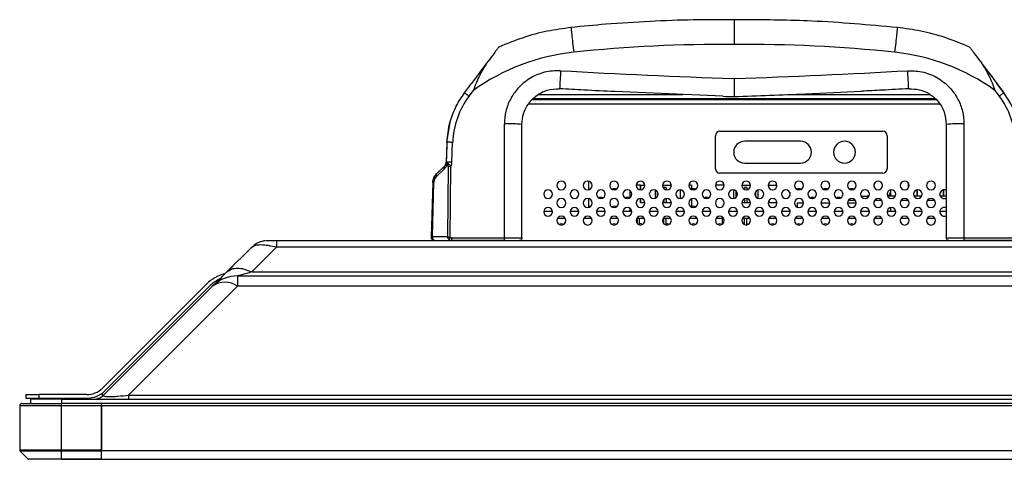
# Model space of a CAD drawing. Header units: millimetres. Extents: x 0 to 1118, y 0 to 864.
# Tile 36 of 256: x 132 to 177, y 705 to 725. Entities that reach past the tile are written whole.
import ezdxf

# ---------------------------------------------------------------- set-up
doc = ezdxf.new("R2010")
doc.units = ezdxf.units.MM

msp = doc.modelspace()

# ---------------------------------------------------------------- linework, layer by layer
at = {"color": 7, "linetype": 'Continuous', "lineweight": 25}
for p, q in [((153.6941, 723.0656), (153.3901, 722.6597)), ((176.4928, 722.6597), (176.1888, 723.0656)), ((153.3901, 722.6597), (153.0076, 722.1407)), ((153.3901, 722.6597), (153.0076, 722.1407)), ((176.4928, 722.6597), (176.8753, 722.1407)), ((176.4928, 722.6597), (176.8753, 722.1407)), ((152.6914, 721.7223), (153.0076, 722.1407)), ((176.8753, 722.1407), (177.1914, 721.7223)), ((177.1914, 721.7223), (176.8753, 722.1407)), ((152.8968, 721.5742), (153.0917, 721.8344)), ((156.0716, 721.6455), (162.6022, 721.6455)), ((164.4195, 721.5681), (159.525, 721.7767)), ((167.3981, 721.6455), (173.84, 721.6455)), ((176.7911, 721.8344), (176.986, 721.5742)), ((174.123, 721.4055), (155.7715, 721.4055)), ((174.0758, 721.4455), (155.8094, 721.4455)), ((151.8914, 719.4743), (152.0556, 720.4653)), ((151.9974, 720.248), (152.0556, 720.4653)), ((154.5014, 715.1287), (154.5014, 720.3118)), ((155.3014, 715.1255), (155.3014, 720.2909)), ((174.5814, 720.2909), (174.5814, 715.1255)), ((175.3814, 720.3119), (175.3814, 715.1287)), ((151.8914, 719.4743), (151.9974, 720.248)), ((164.2886, 719.9755), (171.6886, 719.9755)), ((151.8914, 719.4743), (151.8565, 718.5692)), ((152.1163, 718.566), (152.1512, 719.4711)), ((164.0886, 718.2755), (164.0886, 719.7755)), ((167.9536, 719.5255), (165.4236, 719.5255)), ((171.8886, 719.7755), (171.8886, 718.2755)), ((151.8565, 718.5692), (151.8307, 718.4634)), ((165.4236, 718.5255), (167.9536, 718.5255)), ((151.4156, 717.9156), (151.7705, 718.2576)), ((151.595, 718.2111), (151.4179, 718.0405)), ((151.7728, 718.3825), (151.7031, 718.3153)), ((151.9454, 718.3742), (151.9108, 715.1903)), ((152.0376, 715.1474), (152.0726, 718.3742)), ((171.6886, 718.0755), (164.2886, 718.0755)), ((151.2467, 717.6519), (151.1819, 715.176)), ((151.235, 715.1903), (151.2995, 717.6519)), ((158.3309, 717.3205), (158.3309, 717.7106)), ((158.331, 717.3205), (158.331, 717.7106)), ((171.3006, 717.442), (171.3006, 717.5891)), ((172.8504, 717.6304), (172.8504, 717.4007)), ((160.1966, 717.2826), (160.1966, 716.9485)), ((160.6866, 717.5255), (160.4869, 717.5255)), ((160.6866, 717.5255), (160.6866, 717.3155)), ((160.6866, 717.3155), (160.6866, 717.5255)), ((160.6866, 717.5255), (160.6866, 717.5255)), ((160.6866, 717.5255), (160.8864, 717.5255)), ((161.3467, 717.3063), (161.3467, 716.9248)), ((161.4467, 717.2355), (161.4467, 716.9956)), ((161.4467, 717.2355), (161.4467, 716.9956)), ((161.6869, 717.5255), (162.0864, 717.5255)), ((161.7467, 717.4255), (161.7467, 717.3727)), ((161.8467, 717.4255), (161.7467, 717.4255)), ((161.8467, 717.4255), (161.8467, 717.3196)), ((161.8467, 717.4255), (161.8467, 717.3196)), ((161.8467, 717.4255), (161.8467, 717.4255)), ((162.5066, 716.9165), (162.5066, 717.3145)), ((162.9966, 717.5255), (162.8869, 717.5255)), ((162.9966, 717.5255), (162.9966, 717.3369)), ((162.9967, 717.5255), (162.9966, 717.5255)), ((162.9967, 717.5255), (162.9967, 717.3369)), ((164.4864, 717.5255), (164.0869, 717.5255)), ((164.9155, 717.3135), (164.9155, 716.9176)), ((165.0155, 717.2685), (165.0155, 716.9626)), ((165.0155, 717.2685), (165.0155, 716.9626)), ((165.2869, 717.5255), (165.6864, 717.5255)), ((165.4155, 717.4255), (165.4155, 717.3286)), ((165.5155, 717.4255), (165.4155, 717.4255)), ((165.5155, 717.4255), (165.5155, 717.3176)), ((165.5155, 717.4255), (165.5155, 717.3176)), ((165.5155, 717.4255), (165.5155, 717.4255)), ((165.9155, 717.219), (165.9155, 717.0121)), ((166.0155, 717.3024), (166.0155, 716.9286)), ((166.0155, 717.3024), (166.0155, 716.9286)), ((166.4869, 717.5255), (166.8754, 717.5255)), ((166.5155, 717.4255), (166.508, 717.4255)), ((166.5155, 717.4255), (166.5155, 717.4121)), ((166.5155, 717.4255), (166.5155, 717.4121)), ((166.5155, 717.4255), (166.5155, 717.4255)), ((166.8754, 717.4496), (166.8754, 717.5255)), ((166.8864, 717.5255), (166.8754, 717.5255)), ((167.4654, 717.2051), (167.4654, 717.026)), ((167.4655, 717.2051), (167.4655, 717.026)), ((172.0504, 717.3122), (172.0504, 717.0255)), ((173.2504, 717.0255), (173.2504, 717.3122)), ((173.2504, 717.0255), (173.2504, 717.3122)), ((173.2504, 717.3122), (173.2504, 717.0255)), ((173.2504, 717.0255), (173.2504, 717.3122)), ((173.2504, 717.3122), (173.2504, 717.0255)), ((173.2504, 717.3122), (173.2504, 717.0255)), ((173.2504, 717.0255), (173.2504, 717.3122)), ((173.2504, 717.3122), (173.2504, 717.0255)), ((173.2504, 717.0255), (173.2504, 717.3122)), ((173.2504, 717.0255), (173.2504, 717.3122)), ((173.2504, 717.3122), (173.2504, 717.0255)), ((173.2504, 717.0255), (173.2504, 717.3122)), ((173.2504, 717.3122), (173.2504, 717.0255)), ((173.2505, 717.3122), (173.2505, 717.0255)), ((174.4504, 717.0255), (174.4504, 717.3122)), ((174.4504, 717.0255), (174.4504, 717.3122)), ((174.4504, 717.0255), (174.4504, 717.3122)), ((174.4504, 717.3122), (174.4504, 717.0255)), ((174.4504, 717.3122), (174.4504, 717.0255)), ((174.4504, 717.3122), (174.4504, 717.0255)), ((174.4504, 717.0255), (174.4504, 717.3122)), ((174.4504, 717.3122), (174.4504, 717.0255)), ((174.4504, 717.0255), (174.4504, 717.3122)), ((174.4504, 717.0255), (174.4504, 717.3122)), ((174.4504, 717.3122), (174.4504, 717.0255)), ((174.4504, 717.0255), (174.4504, 717.3122)), ((174.4504, 717.3122), (174.4504, 717.0255)), ((174.4505, 717.3122), (174.4505, 717.0255)), ((158.3309, 716.5205), (158.3309, 716.9106)), ((158.331, 716.5205), (158.331, 716.9106)), ((160.6866, 716.9155), (160.6866, 716.7255)), ((160.6866, 716.7255), (160.6866, 716.9155)), ((160.8864, 716.7255), (160.6866, 716.7255)), ((160.6866, 716.7255), (160.6866, 716.7255)), ((162.0864, 716.7255), (161.6869, 716.7255)), ((161.7467, 716.8584), (161.7467, 716.7255)), ((161.8467, 716.9115), (161.8467, 716.7255)), ((161.8467, 716.9115), (161.8467, 716.7255)), ((162.9966, 716.8942), (162.9966, 716.5369)), ((162.9967, 716.8942), (162.9967, 716.5369)), ((165.6864, 716.7255), (165.2869, 716.7255)), ((165.4155, 716.9024), (165.4155, 716.7255)), ((165.5155, 716.9135), (165.5155, 716.7255)), ((165.5155, 716.9135), (165.5155, 716.7255)), ((166.8754, 716.7255), (166.4869, 716.7255)), ((166.5155, 716.819), (166.5155, 716.7255)), ((166.5155, 716.819), (166.5155, 716.7255)), ((166.8754, 716.7255), (166.8754, 716.7815)), ((167.8005, 716.7255), (167.8005, 716.535)), ((167.8005, 716.7255), (168.0864, 716.7255)), ((168.8869, 716.7255), (169.2864, 716.7255)), ((170.0869, 716.7255), (170.4864, 716.7255)), ((170.4537, 716.8255), (170.1196, 716.8255)), ((170.708, 717.0255), (170.9903, 717.0255)), ((170.9903, 717.0255), (170.9903, 716.9445)), ((171.0652, 717.0255), (170.9903, 717.0255)), ((171.3006, 716.642), (171.3006, 716.7891)), ((171.6537, 716.8255), (171.3196, 716.8255)), ((172.2652, 717.0255), (171.908, 717.0255)), ((172.8537, 716.8255), (172.5196, 716.8255)), ((173.4652, 717.0255), (173.108, 717.0255)), ((174.0537, 716.8255), (173.7196, 716.8255)), ((174.5814, 717.0255), (174.308, 717.0255)), ((156.6864, 716.3255), (156.2869, 716.3255)), ((157.8864, 716.3255), (157.4869, 716.3255)), ((157.4889, 716.3455), (157.8844, 716.3455)), ((159.0864, 716.3255), (158.6869, 716.3255)), ((160.2864, 716.3255), (159.8869, 716.3255)), ((160.1966, 716.4826), (160.1966, 716.3255)), ((161.4864, 716.3255), (161.0869, 716.3255)), ((162.6864, 716.3255), (162.2869, 716.3255)), ((163.8864, 716.3255), (163.4869, 716.3255)), ((165.0864, 716.3255), (164.6869, 716.3255)), ((166.2864, 716.3255), (165.8869, 716.3255)), ((167.4864, 716.3255), (167.0869, 716.3255)), ((167.4654, 716.4051), (167.4654, 716.3255)), ((167.4655, 716.4051), (167.4655, 716.3255)), ((167.8005, 716.546), (167.7898, 716.5405)), ((168.6864, 716.3255), (168.2869, 716.3255)), ((169.8864, 716.3255), (169.4869, 716.3255)), ((171.0864, 716.3255), (170.6869, 716.3255)), ((172.2864, 716.3255), (171.8869, 716.3255)), ((172.0504, 716.5122), (172.0504, 716.3255)), ((173.4864, 716.3255), (173.0869, 716.3255)), ((174.5814, 716.3255), (174.2869, 716.3255)), ((157.2652, 716.0055), (156.908, 716.0055)), ((158.4652, 716.0055), (158.108, 716.0055)), ((159.6652, 716.0055), (159.308, 716.0055)), ((160.8652, 716.0055), (160.508, 716.0055)), ((160.5467, 715.7727), (160.5467, 716.0055)), ((160.6467, 715.7196), (160.6467, 716.0055)), ((160.6467, 715.7196), (160.6467, 716.0055)), ((162.0652, 716.0055), (161.708, 716.0055)), ((161.7467, 715.7727), (161.7467, 716.0055)), ((161.8467, 715.7196), (161.8467, 716.0055)), ((161.8467, 715.7196), (161.8467, 716.0055)), ((163.2652, 716.0055), (162.908, 716.0055)), ((164.4652, 716.0055), (164.108, 716.0055)), ((164.4155, 715.7626), (164.4155, 716.0055)), ((165.6652, 716.0055), (165.308, 716.0055)), ((165.4155, 715.7286), (165.4155, 716.0055)), ((165.5155, 715.7176), (165.5155, 716.0055)), ((165.5155, 715.7176), (165.5155, 716.0055)), ((166.8652, 716.0055), (166.508, 716.0055)), ((166.5155, 715.8121), (166.5155, 716.0055)), ((166.5155, 715.8121), (166.5155, 716.0055)), ((168.0652, 716.0055), (167.708, 716.0055)), ((169.2652, 716.0055), (168.908, 716.0055)), ((170.4652, 716.0055), (170.108, 716.0055)), ((171.3006, 715.842), (171.3006, 715.9891)), ((171.6652, 716.0055), (171.308, 716.0055)), ((172.8652, 716.0055), (172.508, 716.0055)), ((174.0652, 716.0055), (173.708, 716.0055)), ((143.7289, 715.001), (143.6654, 715.0009)), ((144.1535, 715.0055), (144.1535, 714.7126)), ((144.1535, 715.0055), (181.359, 715.0055)), ((151.1837, 715.1444), (151.184, 715.1395)), ((151.1854, 715.1801), (151.1863, 715.1423)), ((151.1917, 715.1287), (151.1921, 715.1132)), ((151.235, 715.1903), (151.9108, 715.1903)), ((151.3417, 715.0055), (152.0997, 715.0055)), ((152.0997, 715.1287), (152.0997, 715.0055)), ((152.0997, 715.1287), (154.5014, 715.1287)), ((154.5015, 715.0055), (152.0997, 715.0055)), ((154.5014, 715.1255), (154.5014, 715.1287)), ((154.5014, 715.0055), (154.5014, 715.1255)), ((177.7832, 715.0055), (175.3812, 715.0055)), ((175.3814, 715.1287), (177.7832, 715.1287)), ((175.3814, 715.1287), (175.3814, 715.1255)), ((143.0221, 714.7126), (141.8908, 713.5813)), ((143.0221, 714.7126), (143.099, 714.7518)), ((143.0221, 713.5813), (144.1535, 714.7126)), ((142.4221, 714.1126), (141.9493, 713.6399)), ((143.0221, 713.5813), (178.162, 713.5813)), ((142.3778, 713.4055), (234.4965, 713.4055)), ((140.9797, 713.0383), (136.2398, 708.2984)), ((141.2464, 712.9369), (136.2908, 707.9813)), ((141.0929, 712.9252), (136.353, 708.1853)), ((137.4221, 707.9813), (142.3778, 712.9369)), ((141.2733, 712.9638), (141.2464, 712.9369)), ((234.4965, 712.9369), (142.3778, 712.9369)), ((132.7586, 708.0055), (132.7586, 707.8455)), ((132.7586, 708.0055), (133.3586, 708.0055)), ((132.7586, 707.8455), (133.3586, 707.8455)), ((132.9786, 707.6055), (132.9786, 707.8055)), ((134.3786, 707.8055), (132.9786, 707.8055)), ((133.3586, 707.8455), (133.3586, 708.0055)), ((135.5327, 708.0055), (133.3586, 708.0055)), ((133.3586, 707.8455), (135.5327, 707.8455)), ((134.3786, 707.8055), (469.1114, 707.8055)), ((135.9595, 707.8055), (135.9712, 707.81)), ((136.2398, 707.9455), (136.2398, 708.086)), ((137.4221, 707.9813), (466.0679, 707.9813)), ((132.4786, 707.5055), (134.3786, 707.5055)), ((132.4786, 707.5055), (132.4786, 705.4821)), ((132.5786, 707.6055), (134.3786, 707.6055)), ((134.3786, 707.5055), (134.3786, 707.6055)), ((136.1786, 707.6055), (134.3786, 707.6055)), ((134.3786, 705.4821), (134.3786, 707.5055)), ((134.3786, 707.5055), (136.1786, 707.5055)), ((136.1786, 707.6055), (136.1786, 707.5055)), ((136.1786, 707.5055), (136.1786, 705.4821)), ((136.1986, 707.5055), (136.1986, 707.6055)), ((467.2914, 707.6055), (136.1986, 707.6055)), ((136.1986, 707.5055), (136.1986, 705.4674)), ((136.1986, 707.5055), (467.2914, 707.5055)), ((134.3786, 705.4821), (132.4786, 705.4821)), ((132.4903, 705.4538), (134.3786, 705.4538)), ((132.4903, 705.4538), (132.8669, 705.0773)), ((134.3786, 705.0773), (132.8669, 705.0773)), ((134.3786, 705.0655), (132.8952, 705.0655)), ((136.1786, 705.4821), (134.3786, 705.4821)), ((134.3786, 705.4538), (134.3786, 705.4821)), ((134.3786, 705.4538), (136.1786, 705.4538)), ((134.3786, 705.0773), (134.3786, 705.4538)), ((136.1786, 705.0773), (134.3786, 705.0773)), ((134.3786, 705.0655), (134.3786, 705.0773)), ((134.3786, 705.0655), (136.1786, 705.0655)), ((136.1786, 705.4821), (136.1786, 705.4538)), ((136.1786, 705.4538), (136.1786, 705.0773)), ((136.1786, 705.0773), (136.1786, 705.0655)), ((136.1786, 705.0655), (136.1986, 705.0655)), ((136.1986, 705.0699), (136.1986, 705.4674)), ((136.1986, 705.4655), (467.2914, 705.4655)), ((136.1986, 705.0655), (467.2914, 705.0655))]:
    msp.add_line(p, q, dxfattribs=at)
at = {"color": 8, "linetype": 'Continuous', "lineweight": 25}
for p, q in [((174.2722, 721.2055), (155.5862, 721.2055)), ((151.2597, 715.0617), (151.2258, 715.084)), ((151.2597, 715.0617), (151.2906, 715.0261)), ((184.6588, 714.7126), (144.1535, 714.7126)), ((134.3786, 707.8055), (134.3786, 707.6055))]:
    msp.add_line(p, q, dxfattribs=at)
at = {"color": 7, "linetype": 'Continuous', "lineweight": 25, "flags": 128}
for points in [[(158.3834, 717.3405), (158.3632, 717.3503), (158.331, 717.3606)], [(171.976, 717.0255), (171.9965, 717.0957), (172.0504, 717.1844)], [(158.3834, 716.5405), (158.3632, 716.5503), (158.331, 716.5606)], [(165.4155, 715.7524), (165.4101, 715.7503), (165.3898, 715.7405)], [(165.5834, 715.7405), (165.5632, 715.7503), (165.5155, 715.7635)], [(154.5015, 715.0055), (154.6342, 715.0055), (154.7617, 715.0055), (154.8793, 715.0055), (154.9824, 715.0055), (155.0669, 715.0055), (155.1297, 715.0055), (155.1684, 715.0055), (155.1814, 715.0055)], [(142.3778, 713.4055), (142.3778, 713.3978), (142.3778, 713.3748), (142.3778, 713.3366), (142.3778, 713.2837), (142.3778, 713.2166), (142.3778, 713.1359), (142.3778, 713.0424), (142.3778, 712.9369)]]:
    msp.add_lwpolyline(points, dxfattribs=at)
at = {"color": 7, "linetype": 'Continuous', "lineweight": 25}
for centre, radius, start, end in [((164.2814, 660.7621), 64.286, 91.067728, 92.816958), ((164.2814, 660.7621), 64.286, 90.544605, 91.067728), ((164.2814, 660.7621), 64.286, 90.312046, 90.544605), ((164.2814, 660.7621), 64.286, 89.411756, 90.312046), ((165.6014, 660.7621), 64.286, 90.172945, 90.588244), ((164.2814, 660.7926), 63.1259, 89.400937, 96.031121), ((165.6014, 660.7926), 63.1259, 83.968882, 90.599063), ((158.6514, 714.082), 9.54, 96.03239, 125.6464), ((171.2314, 714.082), 9.54, 54.35359, 83.96764), ((307.5477, 714.1421), 150.7364, 176.734635, 177.046565), ((178.1847, 1101.996), 379.856, 266.811355, 268.002038), ((151.6981, 1101.996), 379.856, 271.997962, 273.188646), ((22.3352, 714.1421), 150.7364, 2.953435, 3.265365), ((157.0125, 721.9086), 0.001, 175.27119, 191.07281), ((172.8703, 721.9086), 0.001, 348.92302, 4.73401), ((155.8986, 719.3263), 3.7501, 143.17156, 177.78777), ((178.1847, 1101.9751), 380.656, 267.927623, 268.006239), ((164.943, 721.5497), 0.00155, 176.93711, 187.06935), ((173.9843, 719.3263), 3.7501, 2.21259, 36.82911), ((154.7013, 712.656), 7.6585, 85.50561, 91.49538), ((175.1816, 712.6559), 7.6586, 88.5046, 94.49437), ((164.2886, 719.7755), 0.2, 90, 180), ((171.6886, 719.7755), 0.2, 0, 90), ((165.4236, 719.0255), 0.5, 90, 180), ((167.9536, 719.0255), 0.5, 0, 90), ((169.9536, 719.0255), 0.5, 0, 180), ((165.4236, 719.0255), 0.5, 180, 270), ((167.9536, 719.0255), 0.5, 270, 0), ((169.9536, 719.0255), 0.5, 180, 0), ((151.9555, 716.0837), 2.4875, 86.29458, 92.28194), ((151.5069, 717.9763), 0.1097, 144.21284, 213.65448), ((151.8618, 718.3184), 0.1097, 144.2141, 213.65412), ((152.009, 713.2219), 5.1527, 89.29259, 90.70742), ((164.2886, 718.2755), 0.2, 180, 270), ((171.6886, 718.2755), 0.2, 270, 0), ((151.2731, 716.9336), 0.7188, 87.89683, 92.10183), ((157.0866, 717.5155), 0.2, 0, 180), ((158.2866, 717.5155), 0.2, 0, 180), ((159.4866, 717.5155), 0.2, 0, 180), ((160.6866, 717.5155), 0.2, 0, 180), ((161.8866, 717.5155), 0.2, 0, 180), ((163.0866, 717.5155), 0.2, 0, 180), ((164.2866, 717.5155), 0.2, 0, 180), ((165.4866, 717.5155), 0.2, 0, 180), ((166.6866, 717.5155), 0.2, 0, 180), ((167.8866, 717.5155), 0.2, 0, 180), ((169.0866, 717.5155), 0.2, 0, 180), ((170.2866, 717.5155), 0.2, 0, 180), ((171.4866, 717.5155), 0.2, 0, 180), ((172.6866, 717.5155), 0.2, 0, 180), ((173.8866, 717.5155), 0.2, 0, 180), ((156.4866, 717.1155), 0.2, 0, 180), ((157.0866, 717.5155), 0.2, 180, 0), ((157.6866, 717.1155), 0.2, 0, 180), ((158.2866, 717.5155), 0.2, 180, 0), ((158.8866, 717.1155), 0.2, 0, 180), ((159.4866, 717.5155), 0.2, 180, 0), ((159.4866, 717.1655), 0.2, 61.04498, 118.95502), ((160.0866, 717.1155), 0.2, 0, 180), ((160.6866, 717.5155), 0.2, 180, 0), ((161.2866, 717.1155), 0.2, 0, 180), ((161.8866, 717.5155), 0.2, 180, 0), ((162.4866, 717.1155), 0.2, 0, 180), ((163.0866, 717.5155), 0.2, 180, 0), ((163.0866, 717.1655), 0.2, 61.04498, 116.73053), ((163.6866, 717.1155), 0.2, 0, 180), ((164.2866, 717.5155), 0.2, 180, 0), ((164.8866, 717.1155), 0.2, 0, 180), ((165.4866, 717.5155), 0.2, 180, 0), ((166.0866, 717.1155), 0.2, 0, 180), ((166.6866, 717.5155), 0.2, 180, 0), ((167.2866, 717.1155), 0.2, 0, 180), ((167.8866, 717.5155), 0.2, 180, 0), ((167.8866, 717.1655), 0.2, 61.04498, 118.95502), ((168.4866, 717.1155), 0.2, 0, 180), ((169.0866, 717.5155), 0.2, 180, 0), ((169.0866, 717.1655), 0.2, 61.04498, 118.95502), ((169.6866, 717.1155), 0.2, 0, 180), ((170.2866, 717.5155), 0.2, 180, 0), ((170.2866, 717.1655), 0.2, 61.04498, 118.95502), ((170.8866, 717.1155), 0.2, 0, 180), ((171.4866, 717.5155), 0.2, 180, 0), ((172.0866, 717.1155), 0.2, 0, 180), ((172.6866, 717.5155), 0.2, 180, 0), ((173.2866, 717.1155), 0.2, 0, 180), ((173.8866, 717.5155), 0.2, 180, 0), ((174.4866, 717.1155), 0.2, 61.09744, 180), ((156.4866, 717.1155), 0.2, 180, 0), ((157.0866, 716.7155), 0.2, 0, 180), ((157.0866, 716.7155), 0.2, 180, 0), ((157.6866, 717.1155), 0.2, 180, 0), ((158.2866, 716.7155), 0.2, 0, 180), ((158.2866, 716.7155), 0.2, 180, 0), ((158.8866, 717.1155), 0.2, 180, 0), ((158.8866, 716.7655), 0.2, 61.04498, 118.95502), ((159.4866, 716.7155), 0.2, 0, 180), ((159.4866, 716.7155), 0.2, 180, 0), ((160.0866, 717.1155), 0.2, 180, 0), ((160.0866, 716.7655), 0.2, 61.04498, 118.95502), ((160.6866, 716.7155), 0.2, 0, 180), ((160.6866, 716.7155), 0.2, 180, 0), ((161.2866, 717.1155), 0.2, 180, 0), ((161.8866, 716.7155), 0.2, 0, 180), ((161.8866, 716.7155), 0.2, 180, 0), ((162.4866, 717.1155), 0.2, 180, 0), ((163.0866, 716.7155), 0.2, 0, 180), ((163.0866, 716.7155), 0.2, 180, 0), ((163.6866, 717.1155), 0.2, 180, 0), ((163.6866, 716.7655), 0.2, 61.04498, 118.95502), ((164.2866, 716.7155), 0.2, 0, 180), ((164.2866, 716.7155), 0.2, 180, 0), ((164.8866, 717.1155), 0.2, 180, 0), ((165.4866, 716.7155), 0.2, 0, 180), ((165.4866, 716.7155), 0.2, 180, 0), ((166.0866, 717.1155), 0.2, 180, 0), ((166.6866, 716.7155), 0.2, 0, 180), ((166.6866, 716.7155), 0.2, 180, 0), ((167.2866, 717.1155), 0.2, 180, 0), ((167.8866, 716.7155), 0.2, 0, 180), ((167.8866, 716.7155), 0.2, 180, 0), ((168.4866, 717.1155), 0.2, 180, 0), ((168.4866, 716.7655), 0.2, 61.04498, 118.95502), ((169.0866, 716.7155), 0.2, 0, 180), ((169.0866, 716.7155), 0.2, 180, 0), ((169.6866, 717.1155), 0.2, 180, 0), ((169.6866, 716.7655), 0.2, 61.04498, 118.95502), ((170.2866, 716.7155), 0.2, 0, 180), ((170.2866, 716.7155), 0.2, 180, 0), ((170.8866, 717.1155), 0.2, 180, 0), ((171.4866, 716.7155), 0.2, 0, 180), ((171.4866, 716.7155), 0.2, 180, 0), ((172.0866, 717.1155), 0.2, 180, 0), ((172.6866, 716.7155), 0.2, 0, 180), ((172.6866, 716.7155), 0.2, 180, 0), ((173.2866, 717.1155), 0.2, 180, 0), ((173.8866, 716.7155), 0.2, 0, 180), ((173.8866, 716.7155), 0.2, 180, 0), ((174.4866, 717.1155), 0.2, 180, 298.70406), ((156.4866, 716.3155), 0.2, 0, 180), ((156.4866, 716.3155), 0.2, 180, 0), ((157.6866, 716.3155), 0.2, 0, 180), ((157.6866, 716.3155), 0.2, 180, 0), ((158.8866, 716.3155), 0.2, 0, 180), ((158.8866, 716.3155), 0.2, 180, 0), ((159.4866, 716.3655), 0.2, 61.04498, 118.95502), ((160.0866, 716.3155), 0.2, 0, 180), ((160.0866, 716.3155), 0.2, 180, 0), ((161.2866, 716.3155), 0.2, 0, 180), ((161.2866, 716.3155), 0.2, 180, 0), ((162.4866, 716.3155), 0.2, 0, 180), ((162.4866, 716.3155), 0.2, 180, 0), ((163.0866, 716.3655), 0.2, 61.04498, 116.73053), ((163.6866, 716.3155), 0.2, 0, 180), ((163.6866, 716.3155), 0.2, 180, 0), ((164.8866, 716.3155), 0.2, 0, 180), ((164.8866, 716.3155), 0.2, 180, 0), ((166.0866, 716.3155), 0.2, 0, 180), ((166.0866, 716.3155), 0.2, 180, 0), ((167.2866, 716.3155), 0.2, 0, 180), ((167.2866, 716.3155), 0.2, 180, 0), ((168.4866, 716.3155), 0.2, 0, 180), ((168.4866, 716.3155), 0.2, 180, 0), ((169.6866, 716.3155), 0.2, 0, 180), ((169.6866, 716.3155), 0.2, 180, 0), ((170.8866, 716.3155), 0.2, 0, 180), ((170.8866, 716.3155), 0.2, 180, 0), ((172.0866, 716.3155), 0.2, 0, 180), ((172.0866, 716.3155), 0.2, 180, 0), ((173.2866, 716.3155), 0.2, 0, 180), ((173.2866, 716.3155), 0.2, 180, 0), ((174.4866, 716.3155), 0.2, 61.09744, 180), ((174.4866, 716.3155), 0.2, 180, 298.70406), ((157.0866, 715.9155), 0.2, 0, 180), ((157.0866, 715.9155), 0.2, 180, 0), ((158.2866, 715.9155), 0.2, 0, 180), ((158.2866, 715.9155), 0.2, 180, 0), ((159.4866, 715.9155), 0.2, 0, 180), ((159.4866, 715.9155), 0.2, 180, 0), ((160.6866, 715.9155), 0.2, 0, 180), ((160.6866, 715.9155), 0.2, 180, 0), ((161.8866, 715.9155), 0.2, 0, 180), ((161.8866, 715.9155), 0.2, 180, 0), ((163.0866, 715.9155), 0.2, 0, 180), ((163.0866, 715.9155), 0.2, 180, 0), ((164.2866, 715.9155), 0.2, 0, 180), ((164.2866, 715.9155), 0.2, 180, 0), ((165.4866, 715.9155), 0.2, 0, 180), ((165.4866, 715.9155), 0.2, 180, 0), ((166.6866, 715.9155), 0.2, 0, 180), ((166.6866, 715.9155), 0.2, 180, 0), ((167.8866, 715.9155), 0.2, 0, 180), ((167.8866, 715.9155), 0.2, 180, 0), ((169.0866, 715.9155), 0.2, 0, 180), ((169.0866, 715.9155), 0.2, 180, 0), ((170.2866, 715.9155), 0.2, 0, 180), ((170.2866, 715.9155), 0.2, 180, 0), ((171.4866, 715.9155), 0.2, 0, 180), ((171.4866, 715.9155), 0.2, 180, 0), ((172.6866, 715.9155), 0.2, 0, 180), ((172.6866, 715.9155), 0.2, 180, 0), ((173.8866, 715.9155), 0.2, 0, 180), ((173.8866, 715.9155), 0.2, 180, 0), ((157.0866, 715.5655), 0.2, 61.04498, 118.95502), ((159.4866, 715.5655), 0.2, 61.04498, 118.95502), ((160.6866, 715.5655), 0.2, 61.04498, 101.52758), ((161.8866, 715.5655), 0.2, 61.04498, 101.52758), ((163.0866, 715.5655), 0.2, 61.04498, 118.95502), ((164.2866, 715.5655), 0.2, 61.04498, 118.95502), ((166.6866, 715.5655), 0.2, 61.04498, 118.95502), ((167.8866, 715.5655), 0.2, 61.04498, 118.95502), ((169.0866, 715.5655), 0.2, 61.04498, 118.95502), ((170.2866, 715.5655), 0.2, 61.04498, 118.95502), ((142.2525, 711.7655), 1.8, 105.4211, 135), ((142.2525, 711.7655), 1.64, 116.56332, 135), ((142.3778, 711.8055), 1.6, 90, 135.00003), ((141.8121, 712.1247), 0.9898, 55.14312, 124.85695), ((135.5327, 709.0055), 1, 270, 315), ((135.5327, 709.0055), 1.16, 270, 315), ((132.5786, 707.5055), 0.1, 90, 180), ((132.5186, 705.4821), 0.04, 180, 225), ((132.8952, 705.1055), 0.04, 225, 270)]:
    msp.add_arc(centre, radius, start, end, dxfattribs=at)
for points, knots in [([(161.1221, 724.9704), (160.45, 724.9321), (159.2498, 724.8636), (158.0536, 724.7446), (157.5272, 724.6923)], [0, 0, 0, 0, 0.5599956, 1, 1, 1, 1]), ([(164.9414, 725.0447), (164.9414, 725.0288), (164.9414, 724.996), (164.9415, 724.7526), (164.9413, 724.4638), (164.9414, 724.1848), (164.9414, 724.0093), (164.9414, 723.915)], [0, 0, 0, 0, 0.2428264, 0.4991803, 0.7050052, 0.8414559, 1, 1, 1, 1]), ([(172.3556, 724.6923), (171.0611, 724.8093), (168.7493, 725.0181), (166.4285, 725.0387), (165.4074, 725.0478)], [0, 0, 0, 0, 0.5599862, 1, 1, 1, 1]), ([(157.5272, 724.6923), (157.1658, 724.6428), (156.4284, 724.5419), (155.3251, 724.2478), (154.6101, 723.9528), (154.2459, 723.8025)], [0, 0, 0, 0, 0.3205481, 0.6538817, 1, 1, 1, 1]), ([(175.6369, 723.8025), (175.2681, 723.9545), (174.5486, 724.2512), (173.4448, 724.5436), (172.7123, 724.6436), (172.3556, 724.6923)], [0, 0, 0, 0, 0.3504072, 0.6837412, 1, 1, 1, 1]), ([(154.2459, 723.8025), (154.2408, 723.7957), (154.2295, 723.7806), (154.1321, 723.6505), (153.9537, 723.4123), (153.7898, 723.1935), (153.6941, 723.0656)], [0, 0, 0, 0, 0.1583049, 0.3523114, 0.6215821, 1, 1, 1, 1]), ([(175.6369, 723.8025), (175.642, 723.7957), (175.6533, 723.7806), (175.7508, 723.6505), (175.9292, 723.4123), (176.093, 723.1935), (176.1888, 723.0656)], [0, 0, 0, 0, 0.1583051, 0.3523166, 0.621588, 1, 1, 1, 1]), ([(153.6941, 723.0656), (153.5844, 722.8901), (153.3481, 722.512), (153.1812, 722.0708), (153.0917, 721.8344)], [0, 0, 0, 0, 0.464292, 1, 1, 1, 1]), ([(176.1888, 723.0656), (176.3006, 722.886), (176.5363, 722.5074), (176.7033, 722.0663), (176.7911, 721.8344)], [0, 0, 0, 0, 0.4744237, 1, 1, 1, 1]), ([(157.0557, 722.7281), (156.8097, 722.72), (156.318, 722.7039), (155.6331, 722.4017), (155.1063, 721.9584), (154.7529, 721.4339), (154.5414, 720.8894), (154.5148, 720.5044), (154.5014, 720.3118)], [0, 0, 0, 0, 0.1867613, 0.3732433, 0.5595654, 0.7062014, 0.853049, 1, 1, 1, 1]), ([(172.8271, 722.7281), (173.0728, 722.7201), (173.5643, 722.704), (174.2495, 722.402), (174.7769, 721.9582), (175.1304, 721.433), (175.3415, 720.8886), (175.3681, 720.504), (175.3814, 720.3119)], [0, 0, 0, 0, 0.1864736, 0.3730889, 0.5597123, 0.7065297, 0.8533691, 1, 1, 1, 1]), ([(164.9414, 722.371), (164.9414, 722.2659), (164.9414, 722.0559), (164.9414, 721.8272), (164.9414, 721.6895), (164.9415, 721.5842), (164.9414, 721.5634), (164.9414, 721.5498)], [0, 0, 0, 0, 0.2498193, 0.4995379, 0.630015, 0.7571008, 1, 1, 1, 1]), ([(152.0556, 720.4653), (152.1334, 720.6888), (152.2892, 721.1362), (152.5572, 721.5268), (152.6914, 721.7223)], [0, 0, 0, 0, 0.4994948, 1, 1, 1, 1]), ([(155.3014, 720.2909), (155.3159, 720.4548), (155.3448, 720.7825), (155.5722, 721.2299), (155.9319, 721.6095), (156.4295, 721.8803), (156.8175, 721.899), (157.0115, 721.9084)], [0, 0, 0, 0, 0.1868242, 0.3736298, 0.5604169, 0.780205, 1, 1, 1, 1]), ([(159.525, 721.7767), (159.0557, 721.8002), (158.2178, 721.8421), (157.3801, 721.8881), (157.0115, 721.9084)], [0, 0, 0, 0, 0.55999982, 1, 1, 1, 1]), ([(164.9414, 721.5495), (166.0216, 721.5894), (167.9504, 721.6607), (169.8783, 721.754), (170.7266, 721.795)], [0, 0, 0, 0, 0.5599996, 1, 1, 1, 1]), ([(172.8713, 721.9084), (172.471, 721.8864), (171.7562, 721.8472), (171.0412, 721.8109), (170.7266, 721.795)], [0, 0, 0, 0, 0.55999983, 1, 1, 1, 1]), ([(172.8713, 721.9084), (173.0358, 721.9031), (173.3648, 721.8924), (173.8243, 721.6901), (174.2232, 721.3519), (174.5211, 720.8702), (174.5613, 720.484), (174.5814, 720.2909)], [0, 0, 0, 0, 0.1867747, 0.3735371, 0.5603167, 0.7801456, 1, 1, 1, 1]), ([(177.8272, 720.4653), (177.7445, 720.7012), (177.5876, 721.1483), (177.3185, 721.5381), (177.1914, 721.7223)], [0, 0, 0, 0, 0.5274762, 1, 1, 1, 1]), ([(151.8914, 719.4743), (151.8849, 719.3053), (151.8733, 719.0037), (151.8616, 718.702), (151.8565, 718.5692)], [0, 0, 0, 0, 0.56, 1, 1, 1, 1]), ([(151.7728, 718.3825), (151.7936, 718.4068), (151.8258, 718.4447), (151.8506, 718.5119), (151.8545, 718.5497), (151.8565, 718.5692)], [0, 0, 0, 0, 0.4643614, 0.7227719, 1, 1, 1, 1]), ([(152.0726, 718.3742), (152.0624, 718.391), (152.0412, 718.4263), (152.0041, 718.4675), (151.9668, 718.4983), (151.9319, 718.5186), (151.9073, 718.5161), (151.8877, 718.511), (151.8561, 718.498), (151.8416, 718.4782), (151.8307, 718.4634)], [0, 0, 0, 0, 0.1336624, 0.2790766, 0.3843385, 0.4972761, 0.6109267, 0.6247838, 0.719127, 1, 1, 1, 1]), ([(151.9454, 718.3742), (151.9448, 718.4), (151.944, 718.4341), (151.936, 718.471), (151.931, 718.4847), (151.9262, 718.4893), (151.9234, 718.4904), (151.9202, 718.4898), (151.9166, 718.4874), (151.9058, 718.4749), (151.8899, 718.4412), (151.8751, 718.41), (151.8664, 718.3916)], [0, 0, 0, 0, 0.30335723, 0.3991088, 0.46348598, 0.48005728, 0.4953607, 0.51038645, 0.53408113, 0.55945731, 0.7408639, 1, 1, 1, 1]), ([(152.0726, 718.3742), (152.0856, 718.4089), (152.1087, 718.471), (152.114, 718.537), (152.1163, 718.566)], [0, 0, 0, 0, 0.559858, 1, 1, 1, 1]), ([(151.2467, 717.6519), (151.2496, 717.6874), (151.2555, 717.7592), (151.2904, 717.8623), (151.3433, 717.96), (151.3924, 718.013), (151.4179, 718.0405)], [0, 0, 0, 0, 0.2355027, 0.4768466, 0.7286807, 1, 1, 1, 1]), ([(151.595, 718.2111), (151.5763, 718.1931), (151.5411, 718.1592), (151.4994, 718.119), (151.4928, 718.1126), (151.4889, 718.1088)], [0, 0, 0, 0, 0.3195664, 0.6008599, 1, 1, 1, 1]), ([(151.7031, 718.3153), (151.6808, 718.2937), (151.6423, 718.2565), (151.609, 718.2245), (151.595, 718.2111)], [0, 0, 0, 0, 0.57967696, 1, 1, 1, 1]), ([(151.7728, 718.3825), (151.7593, 718.3695), (151.7356, 718.3466), (151.7129, 718.3247), (151.7031, 718.3153)], [0, 0, 0, 0, 0.5703659, 1, 1, 1, 1]), ([(151.7705, 718.2576), (151.7919, 718.2803), (151.8284, 718.3188), (151.8553, 718.3704), (151.8664, 718.3916)], [0, 0, 0, 0, 0.5884458, 1, 1, 1, 1]), ([(151.8307, 718.4634), (151.8211, 718.4459), (151.8036, 718.4139), (151.7824, 718.3923), (151.7728, 718.3825)], [0, 0, 0, 0, 0.5478993, 1, 1, 1, 1]), ([(151.8307, 718.4634), (151.8294, 718.4588), (151.8269, 718.4494), (151.833, 718.4316), (151.8457, 718.4121), (151.8596, 718.3984), (151.8664, 718.3916)], [0, 0, 0, 0, 0.250627, 0.5047681, 0.7564412, 1, 1, 1, 1]), ([(151.4047, 718.0196), (151.3843, 717.9973), (151.3428, 717.9522), (151.2935, 717.8648), (151.2572, 717.7632), (151.2512, 717.6893), (151.2482, 717.6521)], [0, 0, 0, 0, 0.2424278, 0.490393, 0.7438876, 1, 1, 1, 1]), ([(151.4156, 717.9156), (151.3971, 717.8946), (151.3636, 717.8568), (151.3269, 717.7898), (151.3058, 717.7213), (151.3016, 717.675), (151.2995, 717.6519)], [0, 0, 0, 0, 0.3114576, 0.5619263, 0.7821111, 1, 1, 1, 1]), ([(143.5552, 714.9886), (143.4566, 714.963), (143.2861, 714.9186), (143.1522, 714.8042), (143.0958, 714.756)], [0, 0, 0, 0, 0.5785525, 1, 1, 1, 1]), ([(143.6394, 715.0015), (143.6078, 714.9977), (143.5415, 714.9896), (143.509, 714.9738), (143.4921, 714.9655)], [0, 0, 0, 0, 0.4766632, 1, 1, 1, 1]), ([(144.1585, 715.0015), (144.1059, 715.0014), (144.0013, 715.0013), (143.8543, 715.0012), (143.7319, 715.001), (143.6876, 715.0009), (143.6654, 715.0009)], [0, 0, 0, 0, 0.2520327, 0.5010895, 0.7498692, 1, 1, 1, 1]), ([(143.7479, 715.0055), (143.7521, 715.0055), (143.7601, 715.0055), (143.8028, 715.0055), (143.8716, 715.0055), (143.9896, 715.0055), (144.0978, 715.0055), (144.1535, 715.0055)], [0, 0, 0, 0, 0.157813, 0.298215, 0.4384064, 0.7108822, 1, 1, 1, 1]), ([(151.1819, 715.176), (151.1818, 715.174), (151.1817, 715.1704), (151.1817, 715.1699), (151.1817, 715.1697)], [0, 0, 0, 0, 0.5334232, 1, 1, 1, 1]), ([(151.1819, 715.176), (151.1844, 715.1782), (151.1894, 715.1828), (151.2198, 715.1878), (151.235, 715.1903)], [0, 0, 0, 0, 0.4974627, 1, 1, 1, 1]), ([(151.2258, 715.084), (151.2256, 715.0841), (151.2141, 715.0917), (151.1994, 715.1126), (151.1837, 715.1438), (151.1825, 715.1655), (151.1819, 715.176)], [0, 0, 0, 0, 0.0044032, 0.3554065, 0.6903454, 1, 1, 1, 1]), ([(151.1913, 715.1108), (151.1957, 715.1008), (151.2046, 715.0804), (151.2256, 715.0553), (151.2513, 715.0355), (151.2713, 715.0288), (151.2814, 715.0254)], [0, 0, 0, 0, 0.2392478, 0.488851, 0.7440963, 1, 1, 1, 1]), ([(151.226, 715.0566), (151.2344, 715.0489), (151.251, 715.0337), (151.2809, 715.0187), (151.3041, 715.0108), (151.317, 715.0098), (151.3191, 715.0097)], [0, 0, 0, 0, 0.3201367, 0.6353071, 0.9389993, 1, 1, 1, 1]), ([(151.235, 715.1903), (151.2343, 715.1771), (151.233, 715.1517), (151.2392, 715.106), (151.2517, 715.0789), (151.2597, 715.0617)], [0, 0, 0, 0, 0.2809168, 0.5415324, 1, 1, 1, 1]), ([(151.9108, 715.1903), (151.9296, 715.1824), (151.9662, 715.1669), (152.0142, 715.1538), (152.0376, 715.1474)], [0, 0, 0, 0, 0.511637, 1, 1, 1, 1]), ([(151.9108, 715.1903), (151.9178, 715.1663), (151.9316, 715.1189), (151.9614, 715.0806), (151.9761, 715.0617)], [0, 0, 0, 0, 0.507457, 1, 1, 1, 1]), ([(152.0376, 715.1474), (152.0318, 715.1395), (152.0199, 715.1231), (152.0027, 715.0993), (151.987, 715.0773), (151.9797, 715.0669), (151.9761, 715.0617)], [0, 0, 0, 0, 0.2320514, 0.4812322, 0.740284, 1, 1, 1, 1]), ([(151.9761, 715.0617), (151.994, 715.0456), (152.0303, 715.0133), (152.0764, 715.0081), (152.0997, 715.0055)], [0, 0, 0, 0, 0.4951171, 1, 1, 1, 1]), ([(152.0997, 715.1287), (152.0865, 715.1297), (152.0643, 715.1314), (152.0453, 715.1428), (152.0376, 715.1474)], [0, 0, 0, 0, 0.5934506, 1, 1, 1, 1]), ([(154.5014, 715.1287), (154.6034, 715.1286), (154.7588, 715.1286), (154.9447, 715.1282), (155.0972, 715.1277), (155.214, 715.1271), (155.2883, 715.1263), (155.2969, 715.1258), (155.3014, 715.1255)], [0, 0, 0, 0, 0.2424922, 0.3694539, 0.4998575, 0.7098315, 0.844996, 1, 1, 1, 1]), ([(174.5814, 715.1255), (174.5859, 715.1258), (174.5942, 715.1263), (174.6678, 715.1271), (174.785, 715.1277), (174.9386, 715.1282), (175.1247, 715.1286), (175.2798, 715.1286), (175.3814, 715.1287)], [0, 0, 0, 0, 0.1530958, 0.2876239, 0.500129, 0.6311048, 0.758258, 1, 1, 1, 1]), ([(141.8908, 713.5813), (141.7908, 713.4814), (141.6057, 713.2962), (141.3986, 713.0891), (141.3312, 713.0218), (141.3009, 712.9914)], [0, 0, 0, 0, 0.3915231, 0.7253938, 1, 1, 1, 1]), ([(143.0221, 713.5813), (142.9458, 713.559), (142.8253, 713.5239), (142.6698, 713.4862), (142.555, 713.4527), (142.4618, 713.4281), (142.3967, 713.4091), (142.384, 713.4067), (142.3778, 713.4055)], [0, 0, 0, 0, 0.3008338, 0.4754375, 0.6147131, 0.79286, 0.8985684, 1, 1, 1, 1]), ([(135.9925, 707.8306), (136.0278, 707.8355), (136.1415, 707.8512), (136.2299, 707.9282), (136.2908, 707.9813)], [0, 0, 0, 0, 0.3109696, 1, 1, 1, 1]), ([(136.2908, 707.9813), (136.2833, 707.963), (136.2725, 707.9364), (136.396, 707.9185), (136.5378, 707.9153), (136.7242, 707.9204), (137.0206, 707.9389), (137.2599, 707.9642), (137.4221, 707.9813)], [0, 0, 0, 0, 0.2718112, 0.3954184, 0.5126883, 0.6265263, 0.7468345, 1, 1, 1, 1]), ([(137.4221, 707.9813), (137.4221, 707.9309), (137.4221, 707.8301), (137.4221, 707.8137), (137.4221, 707.8055)], [0, 0, 0, 0, 0.5000001, 1, 1, 1, 1])]:
    msp.add_open_spline(points, degree=3, knots=knots, dxfattribs=at)
for points in [[(157.5272, 724.6923), (157.5294, 724.6756), (157.5338, 724.6422), (157.5621, 724.3839), (157.602, 724.0136), (157.6334, 723.7173), (157.6491, 723.5691)], [(172.3556, 724.6923), (172.3534, 724.6756), (172.3491, 724.6421), (172.3207, 724.3839), (172.2809, 724.0136), (172.2495, 723.7173), (172.2337, 723.5691)], [(152.6914, 721.7223), (152.6978, 721.7183), (152.7106, 721.7103), (152.7594, 721.6756), (152.8234, 721.629), (152.8724, 721.5925), (152.8969, 721.5743)], [(176.986, 721.5743), (177.0104, 721.5925), (177.0594, 721.629), (177.1234, 721.6756), (177.1723, 721.7103), (177.185, 721.7183), (177.1914, 721.7223)], [(152.1512, 719.4711), (152.1172, 719.4723), (152.0492, 719.4747), (151.9633, 719.4764), (151.9032, 719.4765), (151.8954, 719.475), (151.8914, 719.4743)], [(151.3417, 715.0055), (151.3203, 715.008), (151.2777, 715.013), (151.2243, 715.0512), (151.1875, 715.1056), (151.1837, 715.1484), (151.1817, 715.1697)], [(155.3014, 715.1255), (155.2996, 715.1098), (155.296, 715.0784), (155.2683, 715.0387), (155.2286, 715.011), (155.1971, 715.0073), (155.1814, 715.0055)], [(174.7014, 715.0055), (174.6857, 715.0073), (174.6543, 715.011), (174.6146, 715.0387), (174.5868, 715.0784), (174.5832, 715.1098), (174.5814, 715.1255)], [(175.3814, 715.1255), (175.3814, 715.1098), (175.3814, 715.0784), (175.3814, 715.0387), (175.3814, 715.011), (175.3814, 715.0073), (175.3814, 715.0055)], [(141.8908, 713.5813), (141.9553, 713.6308), (142.0843, 713.73), (142.3624, 713.7695), (142.6799, 713.73), (142.908, 713.6308), (143.0221, 713.5813)]]:
    msp.add_open_spline(points, degree=3, dxfattribs=at)
at = {"color": 8, "linetype": 'Continuous', "lineweight": 25}
msp.add_open_spline([(143.099, 714.7518), (143.1242, 714.7674), (143.1964, 714.8123), (143.4294, 714.8298), (143.7624, 714.8037), (144.0228, 714.7431), (144.1535, 714.7126)], degree=3, knots=[0, 0, 0, 0, 0.1517292, 0.4354334, 0.7167143, 1, 1, 1, 1], dxfattribs=at)

doc.saveas('drawing.dxf')
